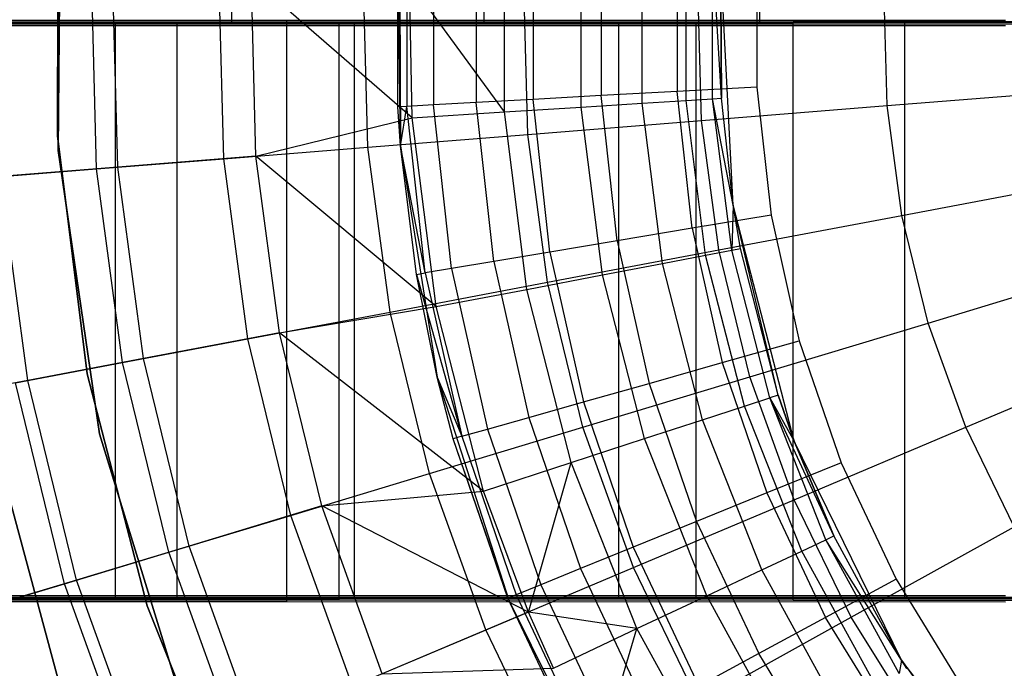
# Model space of a CAD drawing. Extents: x 0.1 to 16.1, y -7 to 7.
# Tile 15 of 68: x 5.4 to 6.8, y -0.9 to 0. Entities that reach past the tile are written whole.
import ezdxf

# ---------------------------------------------------------------- set-up
doc = ezdxf.new("R2010")
doc.units = 0
doc.header["$LTSCALE"] = 2.54
doc.layers.get('0').update_dxf_attribs({"color": 13, "linetype": 'CONTINUOUS'})

# ---------------------------------------------------------------- blocks, each defined once
blk = doc.blocks.new('DROPS_WOOD_E_PM_STL')
at = {"color": 0}
for p, q in [((5.7269, 0.8, 34.7859), (5.7269, 0, 34.7859)), ((5.7269, 0.8, 34.7859), (5.7269, 0, 34.7859)), ((5.7269, 0.8, 39.9679), (5.7269, 0, 39.9679)), ((5.7269, 0.8, 39.9679), (5.7269, 0, 39.9679)), ((6.0776, 0.8, 34.5063), (6.0776, 0, 34.5063)), ((6.0776, 0.8, 34.5063), (6.0776, 0, 34.5063)), ((6.0776, 0.8, 40.2475), (6.0776, 0, 40.2475)), ((6.0776, 0.8, 40.2475), (6.0776, 0, 40.2475)), ((6.4611, 0.8, 34.2738), (6.4611, 0, 34.2738)), ((6.4611, 0.8, 34.2738), (6.4611, 0, 34.2738)), ((6.4611, 0.8, 40.48), (6.4611, 0, 40.48)), ((6.4611, 0.8, 40.48), (6.4611, 0, 40.48)), ((5.4894, 0.2204, 213.1031), (5.4861, -0.1777, 213.1031)), ((5.4861, -0.1777, 220.7031), (5.4894, 0.2204, 220.7031)), ((5.4861, -0.1777, 220.7031), (5.4894, 0.2204, 220.7031)), ((5.4894, 0.2204, 213.1031), (5.4861, -0.1777, 213.1031)), ((5.4859, 0.1758, 213.3831), (5.4848, -0.1574, 213.3831)), ((5.4848, -0.1574, 213.3031), (5.4859, 0.1758, 213.3031)), ((5.4859, 0.1758, 213.3831), (5.4848, -0.1574, 213.3831)), ((5.4848, -0.1574, 213.3031), (5.4859, 0.1758, 213.3031)), ((5.4859, 0.1758, 220.7031), (5.4848, -0.1574, 220.7031)), ((5.9606, 0.1541, 9.533), (5.9619, -0.1712, 9.533)), ((5.9606, 0.1541, 9.533), (5.9619, -0.1712, 9.533)), ((6.1063, -0.1242, 7.8696), (6.1063, 0.1242, 7.8696)), ((6.1063, -0.1242, 7.8696), (6.1063, 0.1242, 7.8696)), ((5.9619, -0.1712, 9.533), (5.9582, 0.1171, 15.533)), ((5.9619, -0.1712, 9.533), (5.9582, 0.1171, 15.533)), ((5.9582, -0.1171, 15.533), (5.9582, 0.1171, 15.533)), ((5.9582, -0.1171, 15.533), (5.9582, 0.1171, 15.533)), ((5.9707, 0.1164, 15.6443), (5.9707, -0.1164, 15.6443)), ((5.9707, 0.1164, 15.6443), (5.9707, -0.1164, 15.6443)), ((6.0077, 0.1143, 15.7499), (6.0077, -0.1143, 15.7499)), ((6.0077, 0.1143, 15.7499), (6.0077, -0.1143, 15.7499)), ((6.0671, 0.1111, 15.8447), (6.0671, -0.111, 15.8447)), ((6.0671, 0.1111, 15.8447), (6.0671, -0.111, 15.8447)), ((6.2133, -0.1174, 8.071), (6.2133, 0.1174, 8.071)), ((6.2133, -0.1174, 8.071), (6.2133, 0.1174, 8.071)), ((6.2979, -0.1121, 8.2829), (6.2979, 0.1121, 8.2829)), ((6.2979, -0.1121, 8.2829), (6.2979, 0.1121, 8.2829)), ((6.1462, 0.1067, 15.9239), (6.1462, -0.1067, 15.9239)), ((6.1462, 0.1067, 15.9239), (6.1462, -0.1067, 15.9239)), ((6.2409, 0.1015, 15.9835), (6.2409, -0.1015, 15.9835)), ((6.2409, 0.1015, 15.9835), (6.2409, -0.1015, 15.9835)), ((6.359, -0.1083, 8.5026), (6.359, 0.1083, 8.5026)), ((6.359, -0.1083, 8.5026), (6.359, 0.1083, 8.5026)), ((6.3959, -0.106, 8.7278), (6.3959, 0.106, 8.7278)), ((6.3959, -0.106, 8.7278), (6.3959, 0.106, 8.7278)), ((6.4083, -0.1052, 8.9556), (6.3959, 0.106, 8.7278)), ((6.4083, -0.1052, 8.9556), (6.3959, 0.106, 8.7278)), ((6.3464, 0.0957, 16.0205), (6.3464, -0.0956, 16.0205)), ((6.3464, 0.0957, 16.0205), (6.3464, -0.0956, 16.0205)), ((6.4083, -0.1052, 8.9556), (6.4071, 0.0848, 8.9556)), ((6.4243, -0.2536, 10.1681), (6.4071, 0.0848, 10.1681)), ((6.4071, 0.0848, 10.1681), (6.4083, -0.1052, 8.9556)), ((6.4071, 0.0848, 10.1681), (6.4083, -0.1052, 8.9556)), ((6.4083, -0.1052, 8.9556), (6.4071, 0.0848, 8.9556)), ((6.4243, -0.2536, 10.1681), (6.4071, 0.0848, 10.1681)), ((6.4575, 0.0895, 16.033), (6.4575, -0.0895, 16.033)), ((6.4575, 0.0895, 16.033), (6.4575, -0.0895, 16.033)), ((5.5393, -0.2034, 3.487), (5.5321, 0.0678, 3.487)), ((5.5393, -0.2034, 3.487), (5.5321, 0.0678, 3.487)), ((5.5688, -0.201, 7.0318), (5.5617, 0.0671, 7.0318)), ((5.5688, -0.201, 7.0318), (5.5617, 0.0671, 7.0318)), ((5.7161, -0.1892, 3.2461), (5.7094, 0.0631, 3.2461)), ((5.7161, -0.1892, 3.2461), (5.7094, 0.0631, 3.2461)), ((5.7609, -0.1856, 7.3652), (5.7543, 0.0619, 7.3652)), ((5.7609, -0.1856, 7.3652), (5.7543, 0.0619, 7.3652)), ((5.9781, -0.1322, 7.681), (5.7543, 0.0619, 7.3652)), ((5.9781, -0.1322, 7.681), (5.7543, 0.0619, 7.3652)), ((5.9166, -0.1732, 3.0249), (5.9105, 0.0578, 3.0249)), ((5.9166, -0.1732, 3.0249), (5.9105, 0.0578, 3.0249)), ((5.9781, -0.1322, 7.681), (5.9747, 0.0561, 7.681)), ((5.9781, -0.1322, 7.681), (5.9747, 0.0561, 7.681)), ((6.1063, -0.1242, 7.8696), (5.9747, 0.0561, 7.681)), ((6.1063, -0.1242, 7.8696), (5.9747, 0.0561, 7.681)), ((6.1388, -0.1554, 2.8255), (6.1333, 0.0518, 2.8255)), ((6.1388, -0.1554, 2.8255), (6.1333, 0.0518, 2.8255)), ((6.3804, -0.136, 2.6502), (6.3755, 0.0454, 2.6502)), ((6.3804, -0.136, 2.6502), (6.3755, 0.0454, 2.6502)), ((6.6386, -0.1154, 2.5009), (6.6345, 0.0385, 2.5009)), ((6.6386, -0.1154, 2.5009), (6.6345, 0.0385, 2.5009)), ((4.8417, 0.0033, 30.0512), (5.8038, 0.0035, 29.6972)), ((4.8417, 0.0033, 30.0512), (5.8038, 0.0035, 29.6972)), ((4.9696, 0, 27.473), (5.6513, 0, 27.8286)), ((5.6513, 0, 16.8556), (4.9696, 0, 17.2113)), ((5.6513, 0, 16.8556), (4.9696, 0, 17.2113)), ((4.9696, 0, 27.473), (5.6513, 0, 27.8286)), ((5.2751, 0, 39.4703), (5.5658, 0, 39.8118)), ((5.5658, 0, 34.942), (5.2751, 0, 35.2835)), ((5.5658, 0, 34.942), (5.2751, 0, 35.2835)), ((5.2751, 0, 39.4703), (5.5658, 0, 39.8118)), ((5.3157, 0.001, 34.4753), (5.8764, 0.0012, 34.0282)), ((5.3157, 0.001, 34.4753), (5.8764, 0.0012, 34.0282)), ((5.5658, 0, 39.8118), (5.8978, 0, 40.1133)), ((5.8978, 0, 34.6405), (5.5658, 0, 34.942)), ((5.5658, -0.8, 34.942), (5.5658, 0, 34.942)), ((5.8978, 0, 34.6405), (5.5658, 0, 34.942)), ((5.5658, -0.8, 34.942), (5.5658, 0, 34.942)), ((5.5658, -0.8, 39.8118), (5.5658, 0, 39.8118)), ((5.5658, 0, 39.8118), (5.8978, 0, 40.1133)), ((5.5658, -0.8, 39.8118), (5.5658, 0, 39.8118)), ((5.6513, 0, 27.8286), (6.3728, 0, 28.0941)), ((6.3728, 0, 16.5901), (5.6513, 0, 16.8556)), ((5.6513, -0.8, 16.8556), (5.6513, 0, 16.8556)), ((6.3728, 0, 16.5901), (5.6513, 0, 16.8556)), ((5.6513, -0.8, 16.8556), (5.6513, 0, 16.8556)), ((5.6513, -0.8, 27.8286), (5.6513, 0, 27.8286)), ((5.6513, 0, 27.8286), (6.3728, 0, 28.0941)), ((5.6513, -0.8, 27.8286), (5.6513, 0, 27.8286)), ((5.8038, 0.0035, 29.6972), (6.8032, 0.0036, 29.4691)), ((5.8038, 0.0035, 29.6972), (6.8032, 0.0036, 29.4691)), ((5.8038, -0.7965, 29.6968), (5.8038, 0.0035, 29.6972)), ((5.8038, -0.7965, 29.6968), (5.8038, 0.0035, 29.6972)), ((5.8764, 0.0012, 34.0282), (6.5079, 0.0014, 33.6884)), ((5.8764, 0.0012, 34.0282), (6.5079, 0.0014, 33.6884)), ((5.8764, -0.7988, 34.0278), (5.8764, 0.0012, 34.0282)), ((5.8764, -0.7988, 34.0278), (5.8764, 0.0012, 34.0282)), ((5.8978, 0, 40.1133), (6.2656, 0, 40.3699)), ((6.2656, 0, 34.3839), (5.8978, 0, 34.6405)), ((5.8978, -0.8, 34.6405), (5.8978, 0, 34.6405)), ((6.2656, 0, 34.3839), (5.8978, 0, 34.6405)), ((5.8978, -0.8, 34.6405), (5.8978, 0, 34.6405)), ((5.8978, -0.8, 40.1133), (5.8978, 0, 40.1133)), ((5.8978, 0, 40.1133), (6.2656, 0, 40.3699)), ((5.8978, -0.8, 40.1133), (5.8978, 0, 40.1133)), ((6.2656, 0, 40.3699), (6.6633, 0, 40.5774)), ((6.6633, 0, 34.1765), (6.2656, 0, 34.3839)), ((6.2656, -0.8, 34.3839), (6.2656, 0, 34.3839)), ((6.6633, 0, 34.1765), (6.2656, 0, 34.3839)), ((6.2656, -0.8, 34.3839), (6.2656, 0, 34.3839)), ((6.2656, -0.8, 40.3699), (6.2656, 0, 40.3699)), ((6.2656, 0, 40.3699), (6.6633, 0, 40.5774)), ((6.2656, -0.8, 40.3699), (6.2656, 0, 40.3699)), ((6.3728, 0, 28.0941), (7.1224, 0, 28.2652)), ((7.1224, 0, 16.419), (6.3728, 0, 16.5901)), ((6.3728, -0.8, 16.5901), (6.3728, 0, 16.5901)), ((7.1224, 0, 16.419), (6.3728, 0, 16.5901)), ((6.3728, -0.8, 16.5901), (6.3728, 0, 16.5901)), ((6.3728, -0.8, 28.0941), (6.3728, 0, 28.0941)), ((6.3728, 0, 28.0941), (7.1224, 0, 28.2652)), ((6.3728, -0.8, 28.0941), (6.3728, 0, 28.0941)), ((6.8712, 0, 34.0923), (6.4611, 0, 34.2738)), ((6.4611, 0, 40.48), (6.8712, 0, 40.6615)), ((6.8712, 0, 34.0923), (6.4611, 0, 34.2738)), ((6.4611, 0, 40.48), (6.8712, 0, 40.6615)), ((6.5079, 0.0014, 33.6884), (7.1899, 0.0015, 33.4668)), ((6.5079, 0.0014, 33.6884), (7.1899, 0.0015, 33.4668)), ((6.5079, -0.7986, 33.688), (6.5079, 0.0014, 33.6884)), ((6.5079, -0.7986, 33.688), (6.5079, 0.0014, 33.6884)), ((6.6633, 0, 40.5774), (7.0842, 0, 40.7322)), ((7.0842, 0, 34.0216), (6.6633, 0, 34.1765)), ((6.6633, -0.8, 34.1765), (6.6633, 0, 34.1765)), ((7.0842, 0, 34.0216), (6.6633, 0, 34.1765)), ((6.6633, -0.8, 34.1765), (6.6633, 0, 34.1765)), ((6.6633, -0.8, 40.5774), (6.6633, 0, 40.5774)), ((6.6633, 0, 40.5774), (7.0842, 0, 40.7322)), ((6.6633, -0.8, 40.5774), (6.6633, 0, 40.5774)), ((5.8038, -0.0044, 45.0359), (4.8417, -0.0043, 44.6818)), ((5.8038, -0.0044, 45.0359), (4.8417, -0.0043, 44.6818)), ((5.8764, -0.0022, 40.7048), (5.3157, -0.002, 40.2577)), ((5.8764, -0.0022, 40.7048), (5.3157, -0.002, 40.2577)), ((5.7269, 0, 34.7859), (5.4149, 0, 35.1081)), ((5.4149, 0, 39.6457), (5.7269, 0, 39.9679)), ((5.7269, 0, 34.7859), (5.4149, 0, 35.1081)), ((5.4149, 0, 39.6457), (5.7269, 0, 39.9679)), ((6.0776, 0, 34.5063), (5.7269, 0, 34.7859)), ((5.7269, 0, 39.9679), (6.0776, 0, 40.2475)), ((6.0776, 0, 34.5063), (5.7269, 0, 34.7859)), ((5.7269, 0, 39.9679), (6.0776, 0, 40.2475)), ((5.8038, -0.8044, 45.0354), (5.8038, -0.0044, 45.0359)), ((6.8032, -0.0046, 45.264), (5.8038, -0.0044, 45.0359)), ((5.8038, -0.8044, 45.0354), (5.8038, -0.0044, 45.0359)), ((6.8032, -0.0046, 45.264), (5.8038, -0.0044, 45.0359)), ((6.5079, -0.0024, 41.0446), (5.8764, -0.0022, 40.7048)), ((5.8764, -0.8022, 40.7044), (5.8764, -0.0022, 40.7048)), ((6.5079, -0.0024, 41.0446), (5.8764, -0.0022, 40.7048)), ((5.8764, -0.8022, 40.7044), (5.8764, -0.0022, 40.7048)), ((6.4611, 0, 34.2738), (6.0776, 0, 34.5063)), ((6.0776, 0, 40.2475), (6.4611, 0, 40.48)), ((6.4611, 0, 34.2738), (6.0776, 0, 34.5063)), ((6.0776, 0, 40.2475), (6.4611, 0, 40.48)), ((7.1899, -0.0025, 41.2662), (6.5079, -0.0024, 41.0446)), ((6.5079, -0.8024, 41.0442), (6.5079, -0.0024, 41.0446)), ((7.1899, -0.0025, 41.2662), (6.5079, -0.0024, 41.0446)), ((6.5079, -0.8024, 41.0442), (6.5079, -0.0024, 41.0446)), ((6.3464, -0.0956, 16.0205), (6.2409, -0.1015, 15.9835)), ((6.3464, -0.0956, 16.0205), (6.2409, -0.1015, 15.9835)), ((6.4575, -0.0895, 16.033), (6.3464, -0.0956, 16.0205)), ((6.4575, -0.0895, 16.033), (6.3464, -0.0956, 16.0205)), ((6.3674, -0.2858, 16.0205), (6.3464, -0.0956, 16.0205)), ((6.3674, -0.2858, 16.0205), (6.3464, -0.0956, 16.0205)), ((6.4575, -0.0895, 16.033), (6.4772, -0.2675, 16.033)), ((6.4575, -0.0895, 16.033), (6.4772, -0.2675, 16.033)), ((6.6386, -0.1154, 2.5009), (6.9109, -0.0936, 2.379)), ((6.6386, -0.1154, 2.5009), (6.9109, -0.0936, 2.379)), ((6.1462, -0.1067, 15.9239), (6.0671, -0.111, 15.8447)), ((6.1462, -0.1067, 15.9239), (6.0671, -0.111, 15.8447)), ((6.2409, -0.1015, 15.9835), (6.1462, -0.1067, 15.9239)), ((6.2409, -0.1015, 15.9835), (6.1462, -0.1067, 15.9239)), ((6.1697, -0.3188, 15.9239), (6.1462, -0.1067, 15.9239)), ((6.1697, -0.3188, 15.9239), (6.1462, -0.1067, 15.9239)), ((6.2632, -0.3032, 15.9835), (6.2409, -0.1015, 15.9835)), ((6.2632, -0.3032, 15.9835), (6.2409, -0.1015, 15.9835)), ((6.2979, -0.1121, 8.2829), (6.359, -0.1083, 8.5026)), ((6.2979, -0.1121, 8.2829), (6.359, -0.1083, 8.5026)), ((6.359, -0.1083, 8.5026), (6.3959, -0.106, 8.7278)), ((6.359, -0.1083, 8.5026), (6.3959, -0.106, 8.7278)), ((6.3861, -0.3231, 8.5026), (6.359, -0.1083, 8.5026)), ((6.3861, -0.3231, 8.5026), (6.359, -0.1083, 8.5026)), ((6.3959, -0.106, 8.7278), (6.4083, -0.1052, 8.9556)), ((6.3959, -0.106, 8.7278), (6.4083, -0.1052, 8.9556)), ((6.4225, -0.3162, 8.7278), (6.3959, -0.106, 8.7278)), ((6.4225, -0.3162, 8.7278), (6.3959, -0.106, 8.7278)), ((6.4243, -0.2536, 8.9556), (6.3959, -0.106, 8.7278)), ((6.4243, -0.2536, 8.9556), (6.3959, -0.106, 8.7278)), ((6.4243, -0.2536, 8.9556), (6.4083, -0.1052, 8.9556)), ((6.4243, -0.2536, 10.1681), (6.4083, -0.1052, 8.9556)), ((6.4243, -0.2536, 8.9556), (6.4083, -0.1052, 8.9556)), ((6.4243, -0.2536, 10.1681), (6.4083, -0.1052, 8.9556)), ((5.9707, -0.1164, 15.6443), (5.9582, -0.1171, 15.533)), ((5.9707, -0.1164, 15.6443), (5.9582, -0.1171, 15.533)), ((5.9619, -0.1712, 9.533), (5.9582, -0.1171, 15.533)), ((5.9619, -0.1712, 15.533), (5.9582, -0.1171, 15.533)), ((5.9619, -0.1712, 9.533), (5.9582, -0.1171, 15.533)), ((5.9619, -0.1712, 15.533), (5.9582, -0.1171, 15.533)), ((5.9619, -0.1712, 15.533), (5.9707, -0.1164, 15.6443)), ((5.9619, -0.1712, 15.533), (5.9707, -0.1164, 15.6443)), ((6.0077, -0.1143, 15.7499), (5.9707, -0.1164, 15.6443)), ((6.0077, -0.1143, 15.7499), (5.9707, -0.1164, 15.6443)), ((5.9963, -0.3477, 15.6443), (5.9707, -0.1164, 15.6443)), ((5.9963, -0.3477, 15.6443), (5.9707, -0.1164, 15.6443)), ((6.0671, -0.111, 15.8447), (6.0077, -0.1143, 15.7499)), ((6.0671, -0.111, 15.8447), (6.0077, -0.1143, 15.7499)), ((6.0328, -0.3416, 15.7499), (6.0077, -0.1143, 15.7499)), ((6.0328, -0.3416, 15.7499), (6.0077, -0.1143, 15.7499)), ((6.0916, -0.3318, 15.8447), (6.0671, -0.111, 15.8447)), ((6.0916, -0.3318, 15.8447), (6.0671, -0.111, 15.8447)), ((6.1063, -0.1242, 7.8696), (6.2133, -0.1174, 8.071)), ((6.1063, -0.1242, 7.8696), (6.2133, -0.1174, 8.071)), ((6.2133, -0.1174, 8.071), (6.2979, -0.1121, 8.2829)), ((6.2133, -0.1174, 8.071), (6.2979, -0.1121, 8.2829)), ((6.2427, -0.3505, 8.071), (6.2133, -0.1174, 8.071)), ((6.2427, -0.3505, 8.071), (6.2133, -0.1174, 8.071)), ((6.326, -0.3346, 8.2829), (6.2979, -0.1121, 8.2829)), ((6.326, -0.3346, 8.2829), (6.2979, -0.1121, 8.2829)), ((6.3804, -0.136, 2.6502), (6.6386, -0.1154, 2.5009)), ((6.3804, -0.136, 2.6502), (6.6386, -0.1154, 2.5009)), ((6.6591, -0.2679, 2.5009), (6.6386, -0.1154, 2.5009)), ((6.6591, -0.2679, 2.5009), (6.6386, -0.1154, 2.5009)), ((5.7609, -0.1856, 7.3652), (5.9781, -0.1322, 7.681)), ((5.7609, -0.1856, 7.3652), (5.9781, -0.1322, 7.681)), ((5.9781, -0.1322, 7.681), (6.1063, -0.1242, 7.8696)), ((5.9781, -0.1322, 7.681), (6.1063, -0.1242, 7.8696)), ((6.0113, -0.3946, 7.681), (5.9781, -0.1322, 7.681)), ((6.0113, -0.3946, 7.681), (5.9781, -0.1322, 7.681)), ((6.1374, -0.3706, 7.8696), (6.1063, -0.1242, 7.8696)), ((6.1374, -0.3706, 7.8696), (6.1063, -0.1242, 7.8696)), ((6.1388, -0.1554, 2.8255), (6.3804, -0.136, 2.6502)), ((6.1388, -0.1554, 2.8255), (6.3804, -0.136, 2.6502)), ((6.4045, -0.3159, 2.6502), (6.3804, -0.136, 2.6502)), ((6.4045, -0.3159, 2.6502), (6.3804, -0.136, 2.6502)), ((5.4848, -0.1574, 213.3831), (5.5262, -0.488, 213.3831)), ((5.5262, -0.488, 213.3031), (5.4848, -0.1574, 213.3031)), ((5.4848, -0.1574, 213.3831), (5.5262, -0.488, 213.3831)), ((5.4848, -0.1574, 213.3831), (5.4848, -0.1574, 213.3031)), ((5.5262, -0.488, 213.3031), (5.4848, -0.1574, 213.3031)), ((5.4848, -0.1574, 213.3831), (5.4848, -0.1574, 213.3031)), ((5.4848, -0.1574, 220.7031), (5.5262, -0.488, 220.7031)), ((5.9166, -0.1732, 3.0249), (6.1388, -0.1554, 2.8255)), ((5.9166, -0.1732, 3.0249), (6.1388, -0.1554, 2.8255)), ((6.1664, -0.3608, 2.8255), (6.1388, -0.1554, 2.8255)), ((6.1664, -0.3608, 2.8255), (6.1388, -0.1554, 2.8255)), ((5.4861, -0.1777, 213.1031), (5.5436, -0.5715, 213.1031)), ((5.5436, -0.5715, 220.7031), (5.4861, -0.1777, 220.7031)), ((5.4861, -0.1777, 220.7031), (5.4861, -0.1777, 213.1031)), ((5.4861, -0.1777, 220.7031), (5.4861, -0.1777, 213.1031)), ((5.5436, -0.5715, 220.7031), (5.4861, -0.1777, 220.7031)), ((5.4861, -0.1777, 213.1031), (5.5436, -0.5715, 213.1031)), ((5.7161, -0.1892, 3.2461), (5.9166, -0.1732, 3.0249)), ((5.7161, -0.1892, 3.2461), (5.9166, -0.1732, 3.0249)), ((5.9473, -0.4021, 3.0249), (5.9166, -0.1732, 3.0249)), ((5.9473, -0.4021, 3.0249), (5.9166, -0.1732, 3.0249)), ((5.984, -0.3498, 15.533), (5.9619, -0.1712, 9.533)), ((5.9619, -0.1712, 9.533), (6.0129, -0.4925, 9.533)), ((5.984, -0.3498, 15.533), (5.9619, -0.1712, 9.533)), ((5.984, -0.3498, 15.533), (5.9619, -0.1712, 15.533)), ((5.9619, -0.1712, 15.533), (5.9619, -0.1712, 9.533)), ((5.9619, -0.1712, 15.533), (5.9619, -0.1712, 9.533)), ((5.9619, -0.1712, 9.533), (6.0129, -0.4925, 9.533)), ((5.984, -0.3498, 15.533), (5.9619, -0.1712, 15.533)), ((5.9963, -0.3477, 15.6443), (5.9619, -0.1712, 15.533)), ((5.9963, -0.3477, 15.6443), (5.9619, -0.1712, 15.533)), ((5.5393, -0.2034, 3.487), (5.7161, -0.1892, 3.2461)), ((5.5393, -0.2034, 3.487), (5.7161, -0.1892, 3.2461)), ((5.7609, -0.1856, 7.3652), (5.5688, -0.201, 7.0318)), ((5.7609, -0.1856, 7.3652), (5.5688, -0.201, 7.0318)), ((5.7496, -0.4394, 3.2461), (5.7161, -0.1892, 3.2461)), ((5.7496, -0.4394, 3.2461), (5.7161, -0.1892, 3.2461)), ((5.7938, -0.4311, 7.3652), (5.7609, -0.1856, 7.3652)), ((5.7938, -0.4311, 7.3652), (5.7609, -0.1856, 7.3652)), ((6.0113, -0.3946, 7.681), (5.7609, -0.1856, 7.3652)), ((6.0113, -0.3946, 7.681), (5.7609, -0.1856, 7.3652)), ((5.3883, -0.2154, 3.7448), (5.5393, -0.2034, 3.487)), ((5.3883, -0.2154, 3.7448), (5.5393, -0.2034, 3.487)), ((5.5688, -0.201, 7.0318), (5.4058, -0.214, 6.6831)), ((5.5688, -0.201, 7.0318), (5.4058, -0.214, 6.6831)), ((5.5754, -0.4723, 3.487), (5.5393, -0.2034, 3.487)), ((5.5754, -0.4723, 3.487), (5.5393, -0.2034, 3.487)), ((5.6044, -0.4668, 7.0318), (5.5688, -0.201, 7.0318)), ((5.6044, -0.4668, 7.0318), (5.5688, -0.201, 7.0318)), ((5.4437, -0.4971, 6.6831), (5.4058, -0.214, 6.6831)), ((5.4437, -0.4971, 6.6831), (5.4058, -0.214, 6.6831)), ((6.6591, -0.2679, 2.5009), (6.9275, -0.2173, 2.379)), ((6.6591, -0.2679, 2.5009), (6.9275, -0.2173, 2.379)), ((6.4243, -0.2536, 8.9556), (6.4225, -0.3162, 8.7278)), ((6.4243, -0.2536, 8.9556), (6.4225, -0.3162, 8.7278)), ((6.4347, -0.3139, 8.9556), (6.4243, -0.2536, 8.9556)), ((6.4243, -0.2536, 8.9556), (6.4243, -0.2536, 10.1681)), ((6.4347, -0.3139, 8.9556), (6.4243, -0.2536, 8.9556)), ((6.4347, -0.3139, 8.9556), (6.4243, -0.2536, 10.1681)), ((6.4243, -0.2536, 8.9556), (6.4243, -0.2536, 10.1681)), ((6.4347, -0.3139, 8.9556), (6.4243, -0.2536, 10.1681)), ((6.487, -0.5176, 8.9556), (6.4243, -0.2536, 10.1681)), ((6.487, -0.5176, 8.9556), (6.4243, -0.2536, 10.1681)), ((6.5093, -0.5817, 10.1681), (6.4243, -0.2536, 10.1681)), ((6.5093, -0.5817, 10.1681), (6.4243, -0.2536, 10.1681)), ((6.4772, -0.2675, 16.033), (6.3674, -0.2858, 16.0205)), ((6.4772, -0.2675, 16.033), (6.3674, -0.2858, 16.0205)), ((6.4045, -0.3159, 2.6502), (6.6591, -0.2679, 2.5009)), ((6.4045, -0.3159, 2.6502), (6.6591, -0.2679, 2.5009)), ((6.4772, -0.2675, 16.033), (6.5163, -0.4422, 16.033)), ((6.4772, -0.2675, 16.033), (6.5163, -0.4422, 16.033)), ((6.6956, -0.4174, 2.5009), (6.6591, -0.2679, 2.5009)), ((6.6956, -0.4174, 2.5009), (6.6591, -0.2679, 2.5009)), ((6.3674, -0.2858, 16.0205), (6.2632, -0.3032, 15.9835)), ((6.3674, -0.2858, 16.0205), (6.2632, -0.3032, 15.9835)), ((6.3674, -0.2858, 16.0205), (6.4092, -0.4724, 16.0205)), ((6.3674, -0.2858, 16.0205), (6.4092, -0.4724, 16.0205)), ((6.2632, -0.3032, 15.9835), (6.1697, -0.3188, 15.9239)), ((6.2632, -0.3032, 15.9835), (6.1697, -0.3188, 15.9239)), ((6.2632, -0.3032, 15.9835), (6.3076, -0.5012, 15.9835)), ((6.2632, -0.3032, 15.9835), (6.3076, -0.5012, 15.9835)), ((6.4225, -0.3162, 8.7278), (6.4347, -0.3139, 8.9556)), ((6.4225, -0.3162, 8.7278), (6.4347, -0.3139, 8.9556)), ((6.487, -0.5176, 8.9556), (6.4347, -0.3139, 8.9556)), ((6.487, -0.5176, 8.9556), (6.4347, -0.3139, 8.9556)), ((6.1697, -0.3188, 15.9239), (6.0916, -0.3318, 15.8447)), ((6.1697, -0.3188, 15.9239), (6.0916, -0.3318, 15.8447)), ((6.1664, -0.3608, 2.8255), (6.4045, -0.3159, 2.6502)), ((6.1664, -0.3608, 2.8255), (6.4045, -0.3159, 2.6502)), ((6.1697, -0.3188, 15.9239), (6.2163, -0.527, 15.9239)), ((6.1697, -0.3188, 15.9239), (6.2163, -0.527, 15.9239)), ((6.326, -0.3346, 8.2829), (6.3861, -0.3231, 8.5026)), ((6.326, -0.3346, 8.2829), (6.3861, -0.3231, 8.5026)), ((6.3861, -0.3231, 8.5026), (6.4225, -0.3162, 8.7278)), ((6.3861, -0.3231, 8.5026), (6.4225, -0.3162, 8.7278)), ((6.44, -0.5329, 8.5026), (6.3861, -0.3231, 8.5026)), ((6.44, -0.5329, 8.5026), (6.3861, -0.3231, 8.5026)), ((6.4475, -0.4922, 2.6502), (6.4045, -0.3159, 2.6502)), ((6.4475, -0.4922, 2.6502), (6.4045, -0.3159, 2.6502)), ((6.4752, -0.5214, 8.7278), (6.4225, -0.3162, 8.7278)), ((6.4752, -0.5214, 8.7278), (6.4225, -0.3162, 8.7278)), ((6.0328, -0.3416, 15.7499), (5.9963, -0.3477, 15.6443)), ((6.0328, -0.3416, 15.7499), (5.9963, -0.3477, 15.6443)), ((6.0916, -0.3318, 15.8447), (6.0328, -0.3416, 15.7499)), ((6.0916, -0.3318, 15.8447), (6.0328, -0.3416, 15.7499)), ((6.0328, -0.3416, 15.7499), (6.0828, -0.5647, 15.7499)), ((6.0328, -0.3416, 15.7499), (6.0828, -0.5647, 15.7499)), ((6.0916, -0.3318, 15.8447), (6.1401, -0.5485, 15.8447)), ((6.0916, -0.3318, 15.8447), (6.1401, -0.5485, 15.8447)), ((6.2427, -0.3505, 8.071), (6.326, -0.3346, 8.2829)), ((6.2427, -0.3505, 8.071), (6.326, -0.3346, 8.2829)), ((6.3817, -0.5518, 8.2829), (6.326, -0.3346, 8.2829)), ((6.3817, -0.5518, 8.2829), (6.326, -0.3346, 8.2829)), ((6.6956, -0.4174, 2.5009), (6.9571, -0.3386, 2.379)), ((6.6956, -0.4174, 2.5009), (6.9571, -0.3386, 2.379)), ((5.984, -0.3498, 15.533), (5.9963, -0.3477, 15.6443)), ((5.984, -0.3498, 15.533), (5.9963, -0.3477, 15.6443)), ((6.0129, -0.4925, 9.533), (5.984, -0.3498, 15.533)), ((6.0129, -0.4925, 15.533), (5.984, -0.3498, 15.533)), ((6.0129, -0.4925, 9.533), (5.984, -0.3498, 15.533)), ((5.984, -0.3498, 15.533), (6.0472, -0.5748, 15.6443)), ((5.984, -0.3498, 15.533), (6.0472, -0.5748, 15.6443)), ((6.0129, -0.4925, 15.533), (5.984, -0.3498, 15.533)), ((5.9963, -0.3477, 15.6443), (6.0472, -0.5748, 15.6443)), ((5.9963, -0.3477, 15.6443), (6.0472, -0.5748, 15.6443)), ((6.1374, -0.3706, 7.8696), (6.2427, -0.3505, 8.071)), ((6.1374, -0.3706, 7.8696), (6.2427, -0.3505, 8.071)), ((6.3011, -0.578, 8.071), (6.2427, -0.3505, 8.071)), ((6.3011, -0.578, 8.071), (6.2427, -0.3505, 8.071)), ((5.9473, -0.4021, 3.0249), (6.1664, -0.3608, 2.8255)), ((5.9473, -0.4021, 3.0249), (6.1664, -0.3608, 2.8255)), ((6.2156, -0.5622, 2.8255), (6.1664, -0.3608, 2.8255)), ((6.2156, -0.5622, 2.8255), (6.1664, -0.3608, 2.8255)), ((6.0113, -0.3946, 7.681), (6.1374, -0.3706, 7.8696)), ((6.0113, -0.3946, 7.681), (6.1374, -0.3706, 7.8696)), ((6.1992, -0.6111, 7.8696), (6.1374, -0.3706, 7.8696)), ((6.1992, -0.6111, 7.8696), (6.1374, -0.3706, 7.8696)), ((5.7938, -0.4311, 7.3652), (6.0113, -0.3946, 7.681)), ((5.7938, -0.4311, 7.3652), (6.0113, -0.3946, 7.681)), ((6.0771, -0.6508, 7.681), (6.0113, -0.3946, 7.681)), ((6.0771, -0.6508, 7.681), (6.0113, -0.3946, 7.681)), ((5.7496, -0.4394, 3.2461), (5.9473, -0.4021, 3.0249)), ((5.7496, -0.4394, 3.2461), (5.9473, -0.4021, 3.0249)), ((6.0021, -0.6265, 3.0249), (5.9473, -0.4021, 3.0249)), ((6.0021, -0.6265, 3.0249), (5.9473, -0.4021, 3.0249)), ((6.4475, -0.4922, 2.6502), (6.6956, -0.4174, 2.5009)), ((6.4475, -0.4922, 2.6502), (6.6956, -0.4174, 2.5009)), ((6.7478, -0.5622, 2.5009), (6.6956, -0.4174, 2.5009)), ((6.7478, -0.5622, 2.5009), (6.6956, -0.4174, 2.5009)), ((5.7938, -0.4311, 7.3652), (5.6044, -0.4668, 7.0318)), ((5.7938, -0.4311, 7.3652), (5.6044, -0.4668, 7.0318)), ((5.8526, -0.6716, 7.3652), (5.7938, -0.4311, 7.3652)), ((5.8526, -0.6716, 7.3652), (5.7938, -0.4311, 7.3652)), ((6.0771, -0.6508, 7.681), (5.7938, -0.4311, 7.3652)), ((6.0771, -0.6508, 7.681), (5.7938, -0.4311, 7.3652)), ((5.5754, -0.4723, 3.487), (5.7496, -0.4394, 3.2461)), ((5.5754, -0.4723, 3.487), (5.7496, -0.4394, 3.2461)), ((5.8095, -0.6846, 3.2461), (5.7496, -0.4394, 3.2461)), ((5.8095, -0.6846, 3.2461), (5.7496, -0.4394, 3.2461)), ((6.4092, -0.4724, 16.0205), (6.5163, -0.4422, 16.033)), ((6.4092, -0.4724, 16.0205), (6.5163, -0.4422, 16.033)), ((6.5163, -0.4422, 16.033), (6.5744, -0.6115, 16.033)), ((6.5163, -0.4422, 16.033), (6.5744, -0.6115, 16.033)), ((6.7478, -0.5622, 2.5009), (6.9994, -0.456, 2.379)), ((6.7478, -0.5622, 2.5009), (6.9994, -0.456, 2.379)), ((5.4265, -0.5003, 3.7448), (5.5754, -0.4723, 3.487)), ((5.4265, -0.5003, 3.7448), (5.5754, -0.4723, 3.487)), ((5.6044, -0.4668, 7.0318), (5.4437, -0.4971, 6.6831)), ((5.6044, -0.4668, 7.0318), (5.4437, -0.4971, 6.6831)), ((5.6397, -0.7358, 3.487), (5.5754, -0.4723, 3.487)), ((5.6397, -0.7358, 3.487), (5.5754, -0.4723, 3.487)), ((5.668, -0.7273, 7.0318), (5.6044, -0.4668, 7.0318)), ((5.668, -0.7273, 7.0318), (5.6044, -0.4668, 7.0318)), ((6.3076, -0.5012, 15.9835), (6.4092, -0.4724, 16.0205)), ((6.3076, -0.5012, 15.9835), (6.4092, -0.4724, 16.0205)), ((6.4092, -0.4724, 16.0205), (6.4714, -0.6534, 16.0205)), ((6.4092, -0.4724, 16.0205), (6.4714, -0.6534, 16.0205)), ((5.5262, -0.488, 213.3831), (5.6096, -0.8105, 213.3831)), ((5.6096, -0.8105, 213.3031), (5.5262, -0.488, 213.3031)), ((5.5262, -0.488, 213.3831), (5.6096, -0.8105, 213.3831)), ((5.5262, -0.488, 213.3831), (5.5262, -0.488, 213.3031)), ((5.6096, -0.8105, 213.3031), (5.5262, -0.488, 213.3031)), ((5.5262, -0.488, 213.3831), (5.5262, -0.488, 213.3031)), ((5.5262, -0.488, 220.7031), (5.6096, -0.8105, 220.7031)), ((6.0352, -0.5782, 15.533), (6.0129, -0.4925, 9.533)), ((6.0129, -0.4925, 9.533), (6.1123, -0.8023, 9.533)), ((6.0352, -0.5782, 15.533), (6.0129, -0.4925, 9.533)), ((6.0352, -0.5782, 15.533), (6.0129, -0.4925, 15.533)), ((6.0129, -0.4925, 15.533), (6.0129, -0.4925, 9.533)), ((6.0129, -0.4925, 15.533), (6.0129, -0.4925, 9.533)), ((6.0129, -0.4925, 9.533), (6.1123, -0.8023, 9.533)), ((6.0129, -0.4925, 15.533), (6.0472, -0.5748, 15.6443)), ((6.0129, -0.4925, 15.533), (6.0472, -0.5748, 15.6443)), ((6.0352, -0.5782, 15.533), (6.0129, -0.4925, 15.533)), ((6.2156, -0.5622, 2.8255), (6.4475, -0.4922, 2.6502)), ((6.2156, -0.5622, 2.8255), (6.4475, -0.4922, 2.6502)), ((6.5091, -0.663, 2.6502), (6.4475, -0.4922, 2.6502)), ((6.5091, -0.663, 2.6502), (6.4475, -0.4922, 2.6502)), ((5.4437, -0.4971, 6.6831), (5.3127, -0.5218, 6.3217)), ((5.4437, -0.4971, 6.6831), (5.3127, -0.5218, 6.3217)), ((5.4947, -0.7796, 3.7448), (5.4265, -0.5003, 3.7448)), ((5.4947, -0.7796, 3.7448), (5.4265, -0.5003, 3.7448)), ((5.5114, -0.7745, 6.6831), (5.4437, -0.4971, 6.6831)), ((5.5114, -0.7745, 6.6831), (5.4437, -0.4971, 6.6831)), ((6.2163, -0.527, 15.9239), (6.3076, -0.5012, 15.9835)), ((6.2163, -0.527, 15.9239), (6.3076, -0.5012, 15.9835)), ((6.3076, -0.5012, 15.9835), (6.3734, -0.6931, 15.9835)), ((6.3076, -0.5012, 15.9835), (6.3734, -0.6931, 15.9835)), ((5.486, -0.9129, 213.1031), (5.3789, -0.5161, 213.1031)), ((5.3789, -0.5161, 220.7031), (5.486, -0.9129, 220.7031)), ((5.486, -0.9129, 213.1031), (5.3789, -0.5161, 213.1031)), ((5.3789, -0.5161, 220.7031), (5.486, -0.9129, 220.7031)), ((6.487, -0.5176, 8.9556), (6.4752, -0.5214, 8.7278)), ((6.487, -0.5176, 8.9556), (6.4752, -0.5214, 8.7278)), ((6.5093, -0.5817, 8.9556), (6.487, -0.5176, 8.9556)), ((6.487, -0.5176, 8.9556), (6.5093, -0.5817, 10.1681)), ((6.487, -0.5176, 8.9556), (6.5093, -0.5817, 10.1681)), ((6.5093, -0.5817, 8.9556), (6.487, -0.5176, 8.9556)), ((6.1401, -0.5485, 15.8447), (6.2163, -0.527, 15.9239)), ((6.1401, -0.5485, 15.8447), (6.2163, -0.527, 15.9239)), ((6.2163, -0.527, 15.9239), (6.2856, -0.7288, 15.9239)), ((6.2163, -0.527, 15.9239), (6.2856, -0.7288, 15.9239)), ((6.3817, -0.5518, 8.2829), (6.44, -0.5329, 8.5026)), ((6.3817, -0.5518, 8.2829), (6.44, -0.5329, 8.5026)), ((6.44, -0.5329, 8.5026), (6.4752, -0.5214, 8.7278)), ((6.44, -0.5329, 8.5026), (6.4752, -0.5214, 8.7278)), ((6.5197, -0.7342, 8.5026), (6.44, -0.5329, 8.5026)), ((6.5197, -0.7342, 8.5026), (6.44, -0.5329, 8.5026)), ((6.4752, -0.5214, 8.7278), (6.5093, -0.5817, 8.9556)), ((6.5532, -0.7185, 8.7278), (6.4752, -0.5214, 8.7278)), ((6.5532, -0.7185, 8.7278), (6.4752, -0.5214, 8.7278)), ((6.5644, -0.7132, 8.9556), (6.4752, -0.5214, 8.7278)), ((6.5644, -0.7132, 8.9556), (6.4752, -0.5214, 8.7278)), ((6.4752, -0.5214, 8.7278), (6.5093, -0.5817, 8.9556)), ((6.0828, -0.5647, 15.7499), (6.1401, -0.5485, 15.8447)), ((6.0828, -0.5647, 15.7499), (6.1401, -0.5485, 15.8447)), ((6.1401, -0.5485, 15.8447), (6.2123, -0.7586, 15.8447)), ((6.1401, -0.5485, 15.8447), (6.2123, -0.7586, 15.8447)), ((6.3011, -0.578, 8.071), (6.3817, -0.5518, 8.2829)), ((6.3011, -0.578, 8.071), (6.3817, -0.5518, 8.2829)), ((6.4643, -0.7603, 8.2829), (6.3817, -0.5518, 8.2829)), ((6.4643, -0.7603, 8.2829), (6.3817, -0.5518, 8.2829)), ((5.5436, -0.5715, 213.1031), (5.6606, -0.952, 213.1031)), ((5.6606, -0.952, 220.7031), (5.5436, -0.5715, 220.7031)), ((5.5436, -0.5715, 220.7031), (5.5436, -0.5715, 213.1031)), ((5.5436, -0.5715, 220.7031), (5.5436, -0.5715, 213.1031)), ((5.6606, -0.952, 220.7031), (5.5436, -0.5715, 220.7031)), ((5.5436, -0.5715, 213.1031), (5.6606, -0.952, 213.1031)), ((6.0021, -0.6265, 3.0249), (6.2156, -0.5622, 2.8255)), ((6.0021, -0.6265, 3.0249), (6.2156, -0.5622, 2.8255)), ((6.0472, -0.5748, 15.6443), (6.0352, -0.5782, 15.533)), ((6.0472, -0.5748, 15.6443), (6.0352, -0.5782, 15.533)), ((6.0472, -0.5748, 15.6443), (6.0828, -0.5647, 15.7499)), ((6.0472, -0.5748, 15.6443), (6.0828, -0.5647, 15.7499)), ((6.0472, -0.5748, 15.6443), (6.1228, -0.7949, 15.6443)), ((6.0472, -0.5748, 15.6443), (6.1228, -0.7949, 15.6443)), ((6.0828, -0.5647, 15.7499), (6.1571, -0.781, 15.7499)), ((6.0828, -0.5647, 15.7499), (6.1571, -0.781, 15.7499)), ((6.2859, -0.7572, 2.8255), (6.2156, -0.5622, 2.8255)), ((6.2859, -0.7572, 2.8255), (6.2156, -0.5622, 2.8255)), ((6.5091, -0.663, 2.6502), (6.7478, -0.5622, 2.5009)), ((6.5091, -0.663, 2.6502), (6.7478, -0.5622, 2.5009)), ((6.8151, -0.7006, 2.5009), (6.7478, -0.5622, 2.5009)), ((6.8151, -0.7006, 2.5009), (6.7478, -0.5622, 2.5009)), ((6.1123, -0.8023, 9.533), (6.0352, -0.5782, 15.533)), ((6.1112, -0.7996, 15.533), (6.0352, -0.5782, 15.533)), ((6.1123, -0.8023, 9.533), (6.0352, -0.5782, 15.533)), ((6.1112, -0.7996, 15.533), (6.0352, -0.5782, 15.533)), ((6.1992, -0.6111, 7.8696), (6.3011, -0.578, 8.071)), ((6.1992, -0.6111, 7.8696), (6.3011, -0.578, 8.071)), ((6.3876, -0.7964, 8.071), (6.3011, -0.578, 8.071)), ((6.3876, -0.7964, 8.071), (6.3011, -0.578, 8.071)), ((6.5644, -0.7132, 8.9556), (6.5093, -0.5817, 8.9556)), ((6.6585, -0.886, 10.1681), (6.5093, -0.5817, 10.1681)), ((6.5093, -0.5817, 10.1681), (6.5644, -0.7132, 8.9556)), ((6.5093, -0.5817, 10.1681), (6.5644, -0.7132, 8.9556)), ((6.5093, -0.5817, 10.1681), (6.5093, -0.5817, 8.9556)), ((6.5644, -0.7132, 8.9556), (6.5093, -0.5817, 8.9556)), ((6.5093, -0.5817, 10.1681), (6.5093, -0.5817, 8.9556)), ((6.6585, -0.886, 10.1681), (6.5093, -0.5817, 10.1681)), ((6.0771, -0.6508, 7.681), (6.1992, -0.6111, 7.8696)), ((6.0771, -0.6508, 7.681), (6.1992, -0.6111, 7.8696)), ((6.1397, -0.8189, 7.681), (6.1992, -0.6111, 7.8696)), ((6.1397, -0.8189, 7.681), (6.1992, -0.6111, 7.8696)), ((6.2906, -0.842, 7.8696), (6.1992, -0.6111, 7.8696)), ((6.2906, -0.842, 7.8696), (6.1992, -0.6111, 7.8696)), ((6.5744, -0.6115, 16.033), (6.4714, -0.6534, 16.0205)), ((6.5744, -0.6115, 16.033), (6.4714, -0.6534, 16.0205)), ((6.5744, -0.6115, 16.033), (6.6509, -0.7734, 16.033)), ((6.5744, -0.6115, 16.033), (6.6509, -0.7734, 16.033)), ((5.8095, -0.6846, 3.2461), (6.0021, -0.6265, 3.0249)), ((5.8095, -0.6846, 3.2461), (6.0021, -0.6265, 3.0249)), ((6.0805, -0.8439, 3.0249), (6.0021, -0.6265, 3.0249)), ((6.0805, -0.8439, 3.0249), (6.0021, -0.6265, 3.0249)), ((5.8526, -0.6716, 7.3652), (6.0771, -0.6508, 7.681)), ((5.8526, -0.6716, 7.3652), (6.0771, -0.6508, 7.681)), ((6.1397, -0.8189, 7.681), (6.0771, -0.6508, 7.681)), ((6.1397, -0.8189, 7.681), (6.0771, -0.6508, 7.681)), ((6.4714, -0.6534, 16.0205), (6.3734, -0.6931, 15.9835)), ((6.4714, -0.6534, 16.0205), (6.3734, -0.6931, 15.9835)), ((6.4714, -0.6534, 16.0205), (6.553, -0.8264, 16.0205)), ((6.4714, -0.6534, 16.0205), (6.553, -0.8264, 16.0205)), ((6.2859, -0.7572, 2.8255), (6.5091, -0.663, 2.6502)), ((6.2859, -0.7572, 2.8255), (6.5091, -0.663, 2.6502)), ((6.5885, -0.8262, 2.6502), (6.5091, -0.663, 2.6502)), ((6.5885, -0.8262, 2.6502), (6.5091, -0.663, 2.6502)), ((5.8526, -0.6716, 7.3652), (5.668, -0.7273, 7.0318)), ((5.8526, -0.6716, 7.3652), (5.668, -0.7273, 7.0318)), ((5.9366, -0.9046, 7.3652), (5.8526, -0.6716, 7.3652)), ((5.9366, -0.9046, 7.3652), (5.8526, -0.6716, 7.3652)), ((6.1397, -0.8189, 7.681), (5.8526, -0.6716, 7.3652)), ((6.1397, -0.8189, 7.681), (5.8526, -0.6716, 7.3652)), ((5.6397, -0.7358, 3.487), (5.8095, -0.6846, 3.2461)), ((5.6397, -0.7358, 3.487), (5.8095, -0.6846, 3.2461)), ((5.8951, -0.9221, 3.2461), (5.8095, -0.6846, 3.2461)), ((5.8951, -0.9221, 3.2461), (5.8095, -0.6846, 3.2461)), ((6.3734, -0.6931, 15.9835), (6.2856, -0.7288, 15.9239)), ((6.3734, -0.6931, 15.9835), (6.2856, -0.7288, 15.9239)), ((6.3734, -0.6931, 15.9835), (6.4601, -0.8767, 15.9835)), ((6.3734, -0.6931, 15.9835), (6.4601, -0.8767, 15.9835)), ((6.5885, -0.8262, 2.6502), (6.8151, -0.7006, 2.5009)), ((6.5885, -0.8262, 2.6502), (6.8151, -0.7006, 2.5009)), ((6.5197, -0.7342, 8.5026), (6.5532, -0.7185, 8.7278)), ((6.5197, -0.7342, 8.5026), (6.5532, -0.7185, 8.7278)), ((6.5532, -0.7185, 8.7278), (6.5644, -0.7132, 8.9556)), ((6.5532, -0.7185, 8.7278), (6.5644, -0.7132, 8.9556)), ((6.6553, -0.9042, 8.7278), (6.5532, -0.7185, 8.7278)), ((6.6553, -0.9042, 8.7278), (6.5532, -0.7185, 8.7278)), ((6.6585, -0.886, 8.9556), (6.5532, -0.7185, 8.7278)), ((6.6585, -0.886, 8.9556), (6.5532, -0.7185, 8.7278)), ((6.6585, -0.886, 8.9556), (6.5644, -0.7132, 8.9556)), ((6.6585, -0.886, 10.1681), (6.5644, -0.7132, 8.9556)), ((6.6585, -0.886, 8.9556), (6.5644, -0.7132, 8.9556)), ((6.6585, -0.886, 10.1681), (6.5644, -0.7132, 8.9556)), ((5.4947, -0.7796, 3.7448), (5.6397, -0.7358, 3.487)), ((5.4947, -0.7796, 3.7448), (5.6397, -0.7358, 3.487)), ((5.668, -0.7273, 7.0318), (5.5114, -0.7745, 6.6831)), ((5.668, -0.7273, 7.0318), (5.5114, -0.7745, 6.6831)), ((5.7318, -0.991, 3.487), (5.6397, -0.7358, 3.487)), ((5.7318, -0.991, 3.487), (5.6397, -0.7358, 3.487)), ((5.759, -0.9795, 7.0318), (5.668, -0.7273, 7.0318)), ((5.759, -0.9795, 7.0318), (5.668, -0.7273, 7.0318)), ((6.2856, -0.7288, 15.9239), (6.2123, -0.7586, 15.8447)), ((6.2856, -0.7288, 15.9239), (6.2123, -0.7586, 15.8447)), ((6.2856, -0.7288, 15.9239), (6.3767, -0.9218, 15.9239)), ((6.2856, -0.7288, 15.9239), (6.3767, -0.9218, 15.9239)), ((6.4643, -0.7603, 8.2829), (6.5197, -0.7342, 8.5026)), ((6.4643, -0.7603, 8.2829), (6.5197, -0.7342, 8.5026)), ((6.624, -0.924, 8.5026), (6.5197, -0.7342, 8.5026)), ((6.624, -0.924, 8.5026), (6.5197, -0.7342, 8.5026)), ((6.0805, -0.8439, 3.0249), (6.2859, -0.7572, 2.8255)), ((6.0805, -0.8439, 3.0249), (6.2859, -0.7572, 2.8255)), ((6.2123, -0.7586, 15.8447), (6.1571, -0.781, 15.7499)), ((6.2123, -0.7586, 15.8447), (6.1571, -0.781, 15.7499)), ((6.2123, -0.7586, 15.8447), (6.307, -0.9595, 15.8447)), ((6.2123, -0.7586, 15.8447), (6.307, -0.9595, 15.8447)), ((6.3765, -0.9436, 2.8255), (6.2859, -0.7572, 2.8255)), ((6.3765, -0.9436, 2.8255), (6.2859, -0.7572, 2.8255)), ((6.3876, -0.7964, 8.071), (6.4643, -0.7603, 8.2829)), ((6.3876, -0.7964, 8.071), (6.4643, -0.7603, 8.2829)), ((6.5723, -0.9568, 8.2829), (6.4643, -0.7603, 8.2829)), ((6.5723, -0.9568, 8.2829), (6.4643, -0.7603, 8.2829)), ((5.3759, -0.8154, 4.0169), (5.4947, -0.7796, 3.7448)), ((5.3759, -0.8154, 4.0169), (5.4947, -0.7796, 3.7448)), ((5.5114, -0.7745, 6.6831), (5.3839, -0.813, 6.3217)), ((5.5114, -0.7745, 6.6831), (5.3839, -0.813, 6.3217)), ((5.5922, -1.0499, 3.7448), (5.4947, -0.7796, 3.7448)), ((5.5922, -1.0499, 3.7448), (5.4947, -0.7796, 3.7448)), ((5.6083, -1.0431, 6.6831), (5.5114, -0.7745, 6.6831)), ((5.6083, -1.0431, 6.6831), (5.5114, -0.7745, 6.6831)), ((6.6509, -0.7734, 16.033), (6.553, -0.8264, 16.0205)), ((6.6509, -0.7734, 16.033), (6.553, -0.8264, 16.0205)), ((6.6509, -0.7734, 16.033), (6.7446, -0.9259, 16.033)), ((6.6509, -0.7734, 16.033), (6.7446, -0.9259, 16.033)), ((6.1571, -0.781, 15.7499), (6.1228, -0.7949, 15.6443)), ((6.1571, -0.781, 15.7499), (6.1228, -0.7949, 15.6443)), ((6.1571, -0.781, 15.7499), (6.2547, -0.9878, 15.7499)), ((6.1571, -0.781, 15.7499), (6.2547, -0.9878, 15.7499)), ((5.8038, -0.7965, 29.6968), (4.8417, -0.7967, 30.0508)), ((5.8038, -0.7965, 29.6968), (4.8417, -0.7967, 30.0508)), ((4.8417, -0.8043, 44.6814), (5.8038, -0.8044, 45.0354)), ((4.8417, -0.8043, 44.6814), (5.8038, -0.8044, 45.0354)), ((5.6513, -0.8, 16.8556), (4.9696, -0.8, 17.2113)), ((4.9696, -0.8, 27.473), (5.6513, -0.8, 27.8286)), ((4.9696, -0.8, 27.473), (5.6513, -0.8, 27.8286)), ((5.6513, -0.8, 16.8556), (4.9696, -0.8, 17.2113)), ((5.5658, -0.8, 34.942), (5.2751, -0.8, 35.2835)), ((5.2751, -0.8, 39.4703), (5.5658, -0.8, 39.8118)), ((5.2751, -0.8, 39.4703), (5.5658, -0.8, 39.8118)), ((5.5658, -0.8, 34.942), (5.2751, -0.8, 35.2835)), ((5.8764, -0.7988, 34.0278), (5.3157, -0.799, 34.4749)), ((5.8764, -0.7988, 34.0278), (5.3157, -0.799, 34.4749)), ((5.3157, -0.802, 40.2573), (5.8764, -0.8022, 40.7044)), ((5.3157, -0.802, 40.2573), (5.8764, -0.8022, 40.7044)), ((5.8978, -0.8, 34.6405), (5.5658, -0.8, 34.942)), ((5.5658, -0.8, 39.8118), (5.8978, -0.8, 40.1133)), ((5.5658, -0.8, 39.8118), (5.8978, -0.8, 40.1133)), ((5.8978, -0.8, 34.6405), (5.5658, -0.8, 34.942)), ((6.3728, -0.8, 16.5901), (5.6513, -0.8, 16.8556)), ((5.6513, -0.8, 27.8286), (6.3728, -0.8, 28.0941)), ((5.6513, -0.8, 27.8286), (6.3728, -0.8, 28.0941)), ((6.3728, -0.8, 16.5901), (5.6513, -0.8, 16.8556)), ((6.8032, -0.7964, 29.4687), (5.8038, -0.7965, 29.6968)), ((6.8032, -0.7964, 29.4687), (5.8038, -0.7965, 29.6968)), ((5.8038, -0.8044, 45.0354), (6.8032, -0.8046, 45.2636)), ((5.8038, -0.8044, 45.0354), (6.8032, -0.8046, 45.2636)), ((6.5079, -0.7986, 33.688), (5.8764, -0.7988, 34.0278)), ((6.5079, -0.7986, 33.688), (5.8764, -0.7988, 34.0278)), ((5.8764, -0.8022, 40.7044), (6.5079, -0.8024, 41.0442)), ((5.8764, -0.8022, 40.7044), (6.5079, -0.8024, 41.0442)), ((6.2656, -0.8, 34.3839), (5.8978, -0.8, 34.6405)), ((5.8978, -0.8, 40.1133), (6.2656, -0.8, 40.3699)), ((5.8978, -0.8, 40.1133), (6.2656, -0.8, 40.3699)), ((6.2656, -0.8, 34.3839), (5.8978, -0.8, 34.6405)), ((6.1228, -0.7949, 15.6443), (6.1112, -0.7996, 15.533)), ((6.1228, -0.7949, 15.6443), (6.1112, -0.7996, 15.533)), ((6.2111, -1.0114, 15.533), (6.1112, -0.7996, 15.533)), ((6.1112, -0.7996, 15.533), (6.1123, -0.8023, 9.533)), ((6.1112, -0.7996, 15.533), (6.1123, -0.8023, 9.533)), ((6.2111, -1.0114, 15.533), (6.1112, -0.7996, 15.533)), ((6.2111, -1.0114, 15.533), (6.1123, -0.8023, 9.533)), ((6.1123, -0.8023, 9.533), (6.2578, -1.0933, 9.533)), ((6.2111, -1.0114, 15.533), (6.1123, -0.8023, 9.533)), ((6.1123, -0.8023, 9.533), (6.2578, -1.0933, 9.533)), ((6.1228, -0.7949, 15.6443), (6.2221, -1.0054, 15.6443)), ((6.1228, -0.7949, 15.6443), (6.2221, -1.0054, 15.6443)), ((6.6633, -0.8, 34.1765), (6.2656, -0.8, 34.3839)), ((6.2656, -0.8, 40.3699), (6.6633, -0.8, 40.5774)), ((6.2656, -0.8, 40.3699), (6.6633, -0.8, 40.5774)), ((6.6633, -0.8, 34.1765), (6.2656, -0.8, 34.3839)), ((6.2906, -0.842, 7.8696), (6.3876, -0.7964, 8.071)), ((6.2906, -0.842, 7.8696), (6.3876, -0.7964, 8.071)), ((7.1224, -0.8, 16.419), (6.3728, -0.8, 16.5901)), ((6.3728, -0.8, 28.0941), (7.1224, -0.8, 28.2652)), ((6.3728, -0.8, 28.0941), (7.1224, -0.8, 28.2652)), ((7.1224, -0.8, 16.419), (6.3728, -0.8, 16.5901)), ((6.5008, -1.0022, 8.071), (6.3876, -0.7964, 8.071)), ((6.5008, -1.0022, 8.071), (6.3876, -0.7964, 8.071)), ((7.1899, -0.7985, 33.4664), (6.5079, -0.7986, 33.688)), ((7.1899, -0.7985, 33.4664), (6.5079, -0.7986, 33.688)), ((6.5079, -0.8024, 41.0442), (7.1899, -0.8025, 41.2658)), ((6.5079, -0.8024, 41.0442), (7.1899, -0.8025, 41.2658)), ((7.0842, -0.8, 34.0216), (6.6633, -0.8, 34.1765)), ((6.6633, -0.8, 40.5774), (7.0842, -0.8, 40.7322)), ((6.6633, -0.8, 40.5774), (7.0842, -0.8, 40.7322)), ((7.0842, -0.8, 34.0216), (6.6633, -0.8, 34.1765)), ((5.6096, -0.8105, 213.3831), (5.7335, -1.1198, 213.3831)), ((5.7335, -1.1198, 213.3031), (5.6096, -0.8105, 213.3031)), ((5.6096, -0.8105, 213.3831), (5.7335, -1.1198, 213.3831)), ((5.6096, -0.8105, 213.3831), (5.6096, -0.8105, 213.3031)), ((5.7335, -1.1198, 213.3031), (5.6096, -0.8105, 213.3031)), ((5.6096, -0.8105, 213.3831), (5.6096, -0.8105, 213.3031)), ((5.6096, -0.8105, 220.7031), (5.7335, -1.1198, 220.7031)), ((6.1397, -0.8189, 7.681), (5.9366, -0.9046, 7.3652)), ((6.1397, -0.8189, 7.681), (5.9366, -0.9046, 7.3652)), ((6.1744, -0.8967, 7.681), (6.1397, -0.8189, 7.681)), ((6.1744, -0.8967, 7.681), (6.1397, -0.8189, 7.681)), ((6.2906, -0.842, 7.8696), (6.1397, -0.8189, 7.681)), ((6.2906, -0.842, 7.8696), (6.1397, -0.8189, 7.681)), ((6.3765, -0.9436, 2.8255), (6.5885, -0.8262, 2.6502)), ((6.3765, -0.9436, 2.8255), (6.5885, -0.8262, 2.6502)), ((6.553, -0.8264, 16.0205), (6.4601, -0.8767, 15.9835)), ((6.553, -0.8264, 16.0205), (6.4601, -0.8767, 15.9835)), ((6.6532, -0.9893, 16.0205), (6.553, -0.8264, 16.0205)), ((6.6532, -0.9893, 16.0205), (6.553, -0.8264, 16.0205)), ((6.6847, -0.98, 2.6502), (6.5885, -0.8262, 2.6502)), ((6.6847, -0.98, 2.6502), (6.5885, -0.8262, 2.6502)), ((5.8951, -0.9221, 3.2461), (6.0805, -0.8439, 3.0249)), ((5.8951, -0.9221, 3.2461), (6.0805, -0.8439, 3.0249)), ((6.1815, -1.0516, 3.0249), (6.0805, -0.8439, 3.0249)), ((6.1815, -1.0516, 3.0249), (6.0805, -0.8439, 3.0249)), ((6.1744, -0.8967, 7.681), (6.2906, -0.842, 7.8696)), ((6.1744, -0.8967, 7.681), (6.2906, -0.842, 7.8696)), ((6.2377, -1.0205, 7.681), (6.2906, -0.842, 7.8696)), ((6.2377, -1.0205, 7.681), (6.2906, -0.842, 7.8696)), ((6.4103, -1.0597, 7.8696), (6.2906, -0.842, 7.8696)), ((6.4103, -1.0597, 7.8696), (6.2906, -0.842, 7.8696)), ((6.4601, -0.8767, 15.9835), (6.3767, -0.9218, 15.9239)), ((6.4601, -0.8767, 15.9835), (6.3767, -0.9218, 15.9239)), ((6.5663, -1.0495, 15.9835), (6.4601, -0.8767, 15.9835)), ((6.5663, -1.0495, 15.9835), (6.4601, -0.8767, 15.9835)), ((6.6585, -0.886, 8.9556), (6.6553, -0.9042, 8.7278)), ((6.6585, -0.886, 8.9556), (6.6553, -0.9042, 8.7278)), ((6.6658, -0.8975, 8.9556), (6.6585, -0.886, 8.9556)), ((6.6585, -0.886, 8.9556), (6.6585, -0.886, 10.1681)), ((6.866, -1.154, 10.1681), (6.6585, -0.886, 10.1681)), ((6.6585, -0.886, 10.1681), (6.7894, -1.0677, 8.9556)), ((6.6585, -0.886, 10.1681), (6.7894, -1.0677, 8.9556)), ((6.6585, -0.886, 10.1681), (6.6658, -0.8975, 8.9556)), ((6.6585, -0.886, 10.1681), (6.6658, -0.8975, 8.9556)), ((6.6585, -0.886, 8.9556), (6.6585, -0.886, 10.1681)), ((6.6658, -0.8975, 8.9556), (6.6585, -0.886, 8.9556)), ((6.866, -1.154, 10.1681), (6.6585, -0.886, 10.1681)), ((5.9366, -0.9046, 7.3652), (6.1744, -0.8967, 7.681)), ((5.9366, -0.9046, 7.3652), (6.1744, -0.8967, 7.681))]:
    blk.add_line(p, q, dxfattribs=at)

msp = doc.modelspace()

# ---------------------------------------------------------------- block references
at = {"color": 0}
msp.add_blockref('DROPS_WOOD_E_PM_STL', (0, 0), dxfattribs=at)

doc.saveas('drawing.dxf')
